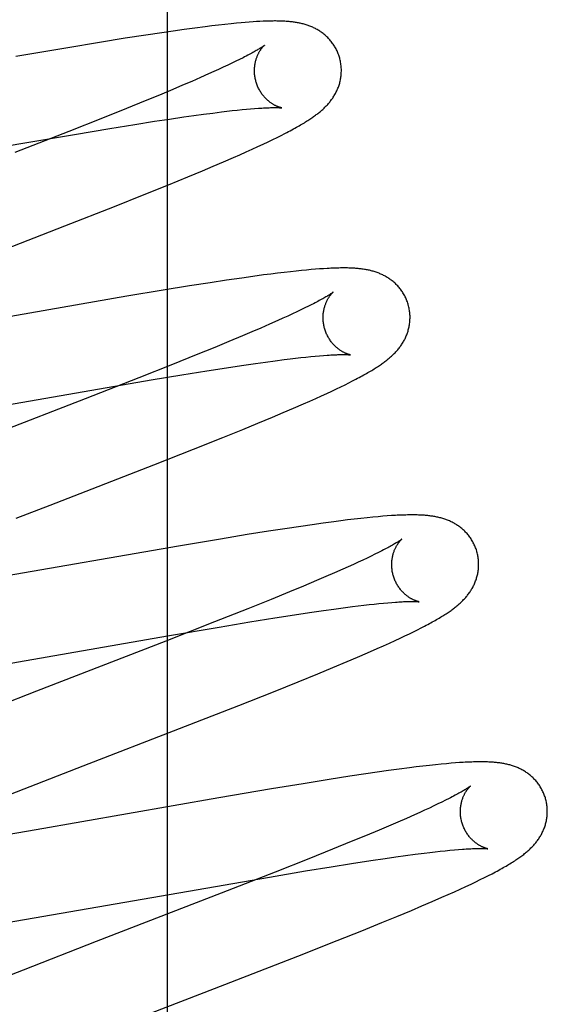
# Model space of a CAD drawing. Header units: inches. Extents: x 0 to 248, y 0 to 160.
# Tile 57 of 82: x 80.734 to 80.856, y 83.197 to 83.424. Entities that reach past the tile are written whole.
import ezdxf

# ---------------------------------------------------------------- set-up
doc = ezdxf.new("R2010")
doc.units = ezdxf.units.IN
doc.header["$LTSCALE"] = 13.627625
doc.header["$MEASUREMENT"] = 0
doc.linetypes.add('HIDDEN', pattern=[0.2, 0.1, -0.1])
doc.layers.add('DEFAULT_2', color=8, linetype='HIDDEN')

msp = doc.modelspace()

# ---------------------------------------------------------------- linework, layer by layer
at = {"layer": 'DEFAULT_2', "color": 8, "linetype": 'HIDDEN'}
for p, q in [((80.76827, 79.51568), (80.76827, 85.01619)), ((80.77997, 83.42232), (80.77847, 83.42214)), ((80.78144, 83.42249), (80.77997, 83.42232)), ((80.78287, 83.42264), (80.78144, 83.42249)), ((80.78409, 83.42276), (80.78287, 83.42264)), ((80.78515, 83.42285), (80.78409, 83.42276)), ((80.78613, 83.42294), (80.78515, 83.42285)), ((80.78705, 83.42301), (80.78613, 83.42294)), ((80.78792, 83.42307), (80.78705, 83.42301)), ((80.78873, 83.42313), (80.78792, 83.42307)), ((80.7895, 83.42317), (80.78873, 83.42313)), ((80.76326, 83.42002), (80.75853, 83.41929)), ((80.7669, 83.42057), (80.76326, 83.42002)), ((80.76953, 83.42095), (80.7669, 83.42057)), ((80.77208, 83.42131), (80.76953, 83.42095)), ((80.77454, 83.42165), (80.77208, 83.42131)), ((80.77692, 83.42195), (80.77454, 83.42165)), ((80.77847, 83.42214), (80.77692, 83.42195)), ((80.75259, 83.41833), (80.74533, 83.41713)), ((80.75853, 83.41929), (80.75259, 83.41833)), ((80.74533, 83.41713), (80.73333, 83.41508)), ((80.78306, 83.41358), (80.7821, 83.41312)), ((80.78397, 83.41402), (80.78306, 83.41358)), ((80.78482, 83.41443), (80.78397, 83.41402)), ((80.78561, 83.41483), (80.78482, 83.41443)), ((80.77767, 83.41109), (80.77579, 83.41026)), ((80.77886, 83.41162), (80.77767, 83.41109)), ((80.77999, 83.41214), (80.77886, 83.41162)), ((80.78107, 83.41264), (80.77999, 83.41214)), ((80.7821, 83.41312), (80.78107, 83.41264)), ((80.7738, 83.40939), (80.77169, 83.40849)), ((80.77579, 83.41026), (80.7738, 83.40939)), ((80.76948, 83.40755), (80.76638, 83.40625)), ((80.77169, 83.40849), (80.76948, 83.40755)), ((80.7631, 83.40491), (80.75879, 83.40315)), ((80.76638, 83.40625), (80.7631, 83.40491)), ((80.75879, 83.40315), (80.75331, 83.40095)), ((80.77654, 83.40183), (80.77865, 83.40211)), ((80.77865, 83.40211), (80.78065, 83.40236)), ((80.78065, 83.40236), (80.78192, 83.40251)), ((80.78192, 83.40251), (80.78313, 83.40265)), ((80.78313, 83.40265), (80.78428, 83.40277)), ((80.78428, 83.40277), (80.78538, 83.40288)), ((80.78538, 83.40288), (80.78639, 83.40298)), ((80.78639, 83.40298), (80.78736, 83.40307)), ((80.78736, 83.40307), (80.78828, 83.40314)), ((80.75331, 83.40095), (80.74555, 83.39788)), ((80.76073, 83.39948), (80.76526, 83.4002)), ((80.76526, 83.4002), (80.76871, 83.40072)), ((80.76871, 83.40072), (80.77198, 83.4012)), ((80.77198, 83.4012), (80.77431, 83.40153)), ((80.77431, 83.40153), (80.77654, 83.40183)), ((80.74555, 83.39788), (80.73313, 83.39303)), ((80.74685, 83.3972), (80.75498, 83.39856)), ((80.75498, 83.39856), (80.76073, 83.39948)), ((80.79437, 83.39696), (80.79525, 83.3974)), ((80.68713, 83.38684), (80.73496, 83.39517)), ((80.73496, 83.39517), (80.74685, 83.3972)), ((80.79022, 83.39494), (80.79136, 83.39548)), ((80.79136, 83.39548), (80.79243, 83.396)), ((80.79243, 83.396), (80.79344, 83.39649)), ((80.79344, 83.39649), (80.79437, 83.39696)), ((80.78488, 83.39251), (80.78632, 83.39315)), ((80.78632, 83.39315), (80.7877, 83.39377)), ((80.7877, 83.39377), (80.789, 83.39437)), ((80.789, 83.39437), (80.79022, 83.39494)), ((80.77873, 83.38985), (80.78109, 83.39086)), ((80.78109, 83.39086), (80.78339, 83.39186)), ((80.78339, 83.39186), (80.78488, 83.39251)), ((80.77289, 83.38741), (80.77629, 83.38882)), ((80.77629, 83.38882), (80.77873, 83.38985)), ((80.76845, 83.38559), (80.77289, 83.38741)), ((80.76286, 83.38334), (80.76845, 83.38559)), ((80.75601, 83.38061), (80.76286, 83.38334)), ((80.74462, 83.37615), (80.75601, 83.38061)), ((80.71706, 83.36547), (80.74462, 83.37615)), ((80.79782, 83.36576), (80.79649, 83.36561)), ((80.79905, 83.36589), (80.79782, 83.36576)), ((80.8002, 83.366), (80.79905, 83.36589)), ((80.80128, 83.36609), (80.8002, 83.366)), ((80.80229, 83.36618), (80.80128, 83.36609)), ((80.80323, 83.36625), (80.80229, 83.36618)), ((80.80413, 83.36631), (80.80323, 83.36625)), ((80.78177, 83.36364), (80.77808, 83.36308)), ((80.7853, 83.36416), (80.78177, 83.36364)), ((80.78785, 83.36452), (80.7853, 83.36416)), ((80.79035, 83.36486), (80.78785, 83.36452)), ((80.79198, 83.36507), (80.79035, 83.36486)), ((80.79356, 83.36527), (80.79198, 83.36507)), ((80.79507, 83.36545), (80.79356, 83.36527)), ((80.79649, 83.36561), (80.79507, 83.36545)), ((80.76727, 83.36136), (80.75886, 83.35996)), ((80.77329, 83.36233), (80.76727, 83.36136)), ((80.77808, 83.36308), (80.77329, 83.36233)), ((80.75886, 83.35996), (80.69524, 83.34894)), ((80.79894, 83.35683), (80.79799, 83.35637)), ((80.79985, 83.35727), (80.79894, 83.35683)), ((80.80069, 83.35768), (80.79985, 83.35727)), ((80.80147, 83.35808), (80.80069, 83.35768)), ((80.79359, 83.35436), (80.79172, 83.35353)), ((80.79477, 83.35489), (80.79359, 83.35436)), ((80.7959, 83.3554), (80.79477, 83.35489)), ((80.79697, 83.35589), (80.7959, 83.3554)), ((80.79799, 83.35637), (80.79697, 83.35589)), ((80.78974, 83.35266), (80.78765, 83.35177)), ((80.79172, 83.35353), (80.78974, 83.35266)), ((80.78545, 83.35084), (80.78237, 83.34955)), ((80.78765, 83.35177), (80.78545, 83.35084)), ((80.77911, 83.3482), (80.77482, 83.34646)), ((80.78237, 83.34955), (80.77911, 83.3482)), ((80.77482, 83.34646), (80.76936, 83.34427)), ((80.79301, 83.34513), (80.7951, 83.3454)), ((80.7951, 83.3454), (80.79643, 83.34557)), ((80.79643, 83.34557), (80.7977, 83.34572)), ((80.7977, 83.34572), (80.79892, 83.34586)), ((80.79892, 83.34586), (80.80008, 83.34598)), ((80.80008, 83.34598), (80.80118, 83.34609)), ((80.80118, 83.34609), (80.80223, 83.34619)), ((80.80223, 83.34619), (80.80321, 83.34628)), ((80.80321, 83.34628), (80.80413, 83.34635)), ((80.76936, 83.34427), (80.76164, 83.34121)), ((80.77728, 83.34281), (80.7818, 83.34352)), ((80.7818, 83.34352), (80.78523, 83.34404)), ((80.78523, 83.34404), (80.78849, 83.34451)), ((80.78849, 83.34451), (80.7908, 83.34483)), ((80.7908, 83.34483), (80.79301, 83.34513)), ((80.76164, 83.34121), (80.74927, 83.33638)), ((80.76445, 83.34071), (80.77154, 83.34189)), ((80.77154, 83.34189), (80.77728, 83.34281)), ((80.8108, 83.34049), (80.81159, 83.3409)), ((80.69751, 83.32914), (80.75259, 83.33869)), ((80.75259, 83.33869), (80.76445, 83.34071)), ((80.80603, 83.33816), (80.80711, 83.33867)), ((80.80711, 83.33867), (80.80813, 83.33916)), ((80.80813, 83.33916), (80.80908, 83.33962)), ((80.80908, 83.33962), (80.80997, 83.34007)), ((80.80997, 83.34007), (80.8108, 83.34049)), ((80.74927, 83.33638), (80.72056, 83.32526)), ((80.80094, 83.33584), (80.80233, 83.33646)), ((80.80233, 83.33646), (80.80364, 83.33705)), ((80.80364, 83.33705), (80.80487, 83.33762)), ((80.80487, 83.33762), (80.80603, 83.33816)), ((80.79484, 83.3332), (80.7972, 83.3342)), ((80.7972, 83.3342), (80.79948, 83.3352)), ((80.79948, 83.3352), (80.80094, 83.33584)), ((80.78905, 83.33077), (80.79241, 83.33217)), ((80.79241, 83.33217), (80.79484, 83.3332)), ((80.78553, 83.32933), (80.78905, 83.33077)), ((80.77424, 83.32479), (80.78096, 83.32747)), ((80.78096, 83.32747), (80.78553, 83.32933)), ((80.76512, 83.32119), (80.77424, 83.32479)), ((80.81547, 83.30916), (80.81415, 83.30902)), ((80.81667, 83.30927), (80.81547, 83.30916)), ((80.81777, 83.30936), (80.81667, 83.30927)), ((80.8188, 83.30944), (80.81777, 83.30936)), ((80.79887, 83.30705), (80.79523, 83.3065)), ((80.8015, 83.30743), (80.79887, 83.30705)), ((80.80406, 83.30779), (80.8015, 83.30743)), ((80.80653, 83.30812), (80.80406, 83.30779)), ((80.80812, 83.30832), (80.80653, 83.30812)), ((80.80967, 83.30852), (80.80812, 83.30832)), ((80.8112, 83.3087), (80.80967, 83.30852)), ((80.81271, 83.30887), (80.8112, 83.3087)), ((80.81415, 83.30902), (80.81271, 83.30887)), ((80.78654, 83.30514), (80.7804, 83.30413)), ((80.79145, 83.30592), (80.78654, 83.30514)), ((80.79523, 83.3065), (80.79145, 83.30592)), ((80.77074, 83.3025), (80.72303, 83.2942)), ((80.7804, 83.30413), (80.77074, 83.3025)), ((80.81508, 83.30021), (80.81414, 83.29975)), ((80.81596, 83.30064), (80.81508, 83.30021)), ((80.81678, 83.30104), (80.81596, 83.30064)), ((80.81754, 83.30143), (80.81678, 83.30104)), ((80.80982, 83.29776), (80.8086, 83.29722)), ((80.81099, 83.29829), (80.80982, 83.29776)), ((80.81209, 83.29879), (80.81099, 83.29829)), ((80.81315, 83.29928), (80.81209, 83.29879)), ((80.81414, 83.29975), (80.81315, 83.29928)), ((80.80465, 83.29549), (80.80251, 83.29458)), ((80.80668, 83.29637), (80.80465, 83.29549)), ((80.8086, 83.29722), (80.80668, 83.29637)), ((80.79949, 83.29331), (80.79629, 83.29198)), ((80.80251, 83.29458), (80.79949, 83.29331)), ((80.79629, 83.29198), (80.79207, 83.29026)), ((80.79207, 83.29026), (80.78669, 83.28809)), ((80.81076, 83.28859), (80.81209, 83.28876)), ((80.81209, 83.28876), (80.81337, 83.28891)), ((80.81337, 83.28891), (80.81459, 83.28905)), ((80.81459, 83.28905), (80.81575, 83.28918)), ((80.81575, 83.28918), (80.81686, 83.28929)), ((80.81686, 83.28929), (80.81791, 83.28939)), ((80.81791, 83.28939), (80.81889, 83.28948)), ((80.81889, 83.28948), (80.81982, 83.28956)), ((80.78669, 83.28809), (80.77905, 83.28506)), ((80.79293, 83.286), (80.79745, 83.28671)), ((80.79745, 83.28671), (80.80088, 83.28722)), ((80.80088, 83.28722), (80.80414, 83.2877)), ((80.80414, 83.2877), (80.80646, 83.28802)), ((80.80646, 83.28802), (80.80866, 83.28832)), ((80.80866, 83.28832), (80.81076, 83.28859)), ((80.77905, 83.28506), (80.76782, 83.28066)), ((80.7801, 83.2839), (80.78719, 83.28508)), ((80.78719, 83.28508), (80.79293, 83.286)), ((80.71327, 83.27234), (80.76826, 83.28188)), ((80.76826, 83.28188), (80.7801, 83.2839)), ((80.82286, 83.28186), (80.82388, 83.28235)), ((80.82388, 83.28235), (80.82484, 83.28282)), ((80.82484, 83.28282), (80.82573, 83.28326)), ((80.82573, 83.28326), (80.82657, 83.28369)), ((80.82657, 83.28369), (80.82736, 83.2841)), ((80.76782, 83.28066), (80.73808, 83.26914)), ((80.81793, 83.27959), (80.8193, 83.2802)), ((80.8193, 83.2802), (80.82058, 83.28079)), ((80.82058, 83.28079), (80.82176, 83.28134)), ((80.82176, 83.28134), (80.82286, 83.28186)), ((80.81196, 83.27697), (80.81426, 83.27796)), ((80.81426, 83.27796), (80.81649, 83.27894)), ((80.81649, 83.27894), (80.81793, 83.27959)), ((80.80626, 83.27457), (80.80957, 83.27596)), ((80.80957, 83.27596), (80.81196, 83.27697)), ((80.7983, 83.2713), (80.8028, 83.27314)), ((80.8028, 83.27314), (80.80626, 83.27457)), ((80.79263, 83.26903), (80.7983, 83.2713)), ((80.73808, 83.26914), (80.72014, 83.26215)), ((80.78468, 83.26588), (80.79263, 83.26903)), ((80.77099, 83.26054), (80.78468, 83.26588)), ((80.74884, 83.25197), (80.77099, 83.26054)), ((80.83238, 83.25247), (80.8312, 83.25236)), ((80.83346, 83.25256), (80.83238, 83.25247)), ((80.83445, 83.25264), (80.83346, 83.25256)), ((80.83538, 83.25271), (80.83445, 83.25264)), ((80.7321, 83.24546), (80.74884, 83.25197)), ((80.81647, 83.25052), (80.81382, 83.25013)), ((80.81904, 83.25088), (80.81647, 83.25052)), ((80.82153, 83.25122), (80.81904, 83.25088)), ((80.82392, 83.25153), (80.82153, 83.25122)), ((80.82547, 83.25173), (80.82392, 83.25153)), ((80.827, 83.25191), (80.82547, 83.25173)), ((80.8285, 83.25208), (80.827, 83.25191)), ((80.82991, 83.25223), (80.8285, 83.25208)), ((80.8312, 83.25236), (80.82991, 83.25223)), ((80.8054, 83.24883), (80.79942, 83.24787)), ((80.81016, 83.24958), (80.8054, 83.24883)), ((80.81382, 83.25013), (80.81016, 83.24958)), ((80.79212, 83.24666), (80.78006, 83.2446)), ((80.79942, 83.24787), (80.79212, 83.24666)), ((80.78006, 83.2446), (80.73804, 83.23727)), ((80.83136, 83.24365), (80.83045, 83.24321)), ((80.83221, 83.24407), (80.83136, 83.24365)), ((80.83299, 83.24447), (80.83221, 83.24407)), ((80.82626, 83.24126), (80.82507, 83.24073)), ((80.82739, 83.24178), (80.82626, 83.24126)), ((80.82847, 83.24227), (80.82739, 83.24178)), ((80.82949, 83.24275), (80.82847, 83.24227)), ((80.83045, 83.24321), (80.82949, 83.24275)), ((80.8212, 83.23903), (80.8191, 83.23813)), ((80.82319, 83.2399), (80.8212, 83.23903)), ((80.82507, 83.24073), (80.82319, 83.2399)), ((80.73804, 83.23727), (80.72532, 83.2351)), ((80.81689, 83.23719), (80.81379, 83.2359)), ((80.8191, 83.23813), (80.81689, 83.23719)), ((80.81052, 83.23455), (80.80621, 83.2328)), ((80.81379, 83.2359), (80.81052, 83.23455)), ((80.80621, 83.2328), (80.80074, 83.2306)), ((80.82855, 83.23205), (80.8298, 83.23219)), ((80.8298, 83.23219), (80.83099, 83.23233)), ((80.83099, 83.23233), (80.83213, 83.23245)), ((80.83213, 83.23245), (80.8332, 83.23255)), ((80.8332, 83.23255), (80.83422, 83.23265)), ((80.83422, 83.23265), (80.83518, 83.23273)), ((80.80074, 83.2306), (80.79299, 83.22754)), ((80.81056, 83.2295), (80.81499, 83.23018)), ((80.81499, 83.23018), (80.81834, 83.23068)), ((80.81834, 83.23068), (80.82073, 83.23102)), ((80.82073, 83.23102), (80.82301, 83.23134)), ((80.82301, 83.23134), (80.82519, 83.23163)), ((80.82519, 83.23163), (80.82724, 83.23189)), ((80.82724, 83.23189), (80.82855, 83.23205)), ((80.79299, 83.22754), (80.78058, 83.22269)), ((80.79166, 83.22639), (80.79998, 83.22779)), ((80.79998, 83.22779), (80.80589, 83.22876)), ((80.80589, 83.22876), (80.81056, 83.2295)), ((80.72897, 83.21553), (80.79166, 83.22639)), ((80.83806, 83.22479), (80.83916, 83.22531)), ((80.83916, 83.22531), (80.84019, 83.22581)), ((80.84019, 83.22581), (80.84115, 83.22628)), ((80.84115, 83.22628), (80.84205, 83.22674)), ((80.84205, 83.22674), (80.84288, 83.22717)), ((80.83281, 83.22238), (80.83423, 83.22302)), ((80.83423, 83.22302), (80.83559, 83.22364)), ((80.83559, 83.22364), (80.83687, 83.22423)), ((80.83687, 83.22423), (80.83806, 83.22479)), ((80.78058, 83.22269), (80.75181, 83.21155)), ((80.82676, 83.21976), (80.82909, 83.22075)), ((80.82909, 83.22075), (80.83134, 83.22174)), ((80.83134, 83.22174), (80.83281, 83.22238)), ((80.821, 83.21734), (80.82435, 83.21874)), ((80.82435, 83.21874), (80.82676, 83.21976)), ((80.81751, 83.21591), (80.821, 83.21734)), ((80.80726, 83.21178), (80.81297, 83.21406)), ((80.81297, 83.21406), (80.81751, 83.21591)), ((80.79825, 83.20822), (80.80726, 83.21178)), ((80.75181, 83.21155), (80.73503, 83.20501)), ((80.77901, 83.20073), (80.79825, 83.20822)), ((80.73503, 83.20501), (80.72522, 83.20113)), ((80.76455, 83.19514), (80.77901, 83.20073))]:
    msp.add_line(p, q, dxfattribs=at)
for points in [[(80.80784, 83.41474), (80.80778, 83.41495), (80.8077, 83.41519), (80.80762, 83.41544), (80.80753, 83.41568), (80.80744, 83.41592), (80.80734, 83.41615), (80.80723, 83.41639), (80.80712, 83.41662), (80.80701, 83.41684), (80.80689, 83.41707), (80.80676, 83.41729), (80.80663, 83.41751), (80.80649, 83.41772), (80.80635, 83.41793), (80.80621, 83.41813), (80.80606, 83.41833), (80.80591, 83.41853), (80.80575, 83.41872), (80.80559, 83.41891), (80.80543, 83.41909), (80.80526, 83.41927), (80.80509, 83.41944), (80.80492, 83.41961), (80.80474, 83.41978), (80.80457, 83.41994), (80.80439, 83.42009), (80.8042, 83.42024), (80.80402, 83.42039), (80.80383, 83.42053), (80.80364, 83.42067), (80.80345, 83.4208), (80.80326, 83.42093), (80.80306, 83.42106), (80.80286, 83.42118), (80.80266, 83.4213), (80.80245, 83.42141), (80.80225, 83.42152), (80.80204, 83.42162), (80.80184, 83.42172), (80.80163, 83.42182), (80.80142, 83.42191), (80.80121, 83.422), (80.80099, 83.42208), (80.80078, 83.42217), (80.80056, 83.42224), (80.80034, 83.42232), (80.80012, 83.42239), (80.7999, 83.42246), (80.79968, 83.42252), (80.79946, 83.42258), (80.79923, 83.42264), (80.79901, 83.42269), (80.79878, 83.42275), (80.79856, 83.42279), (80.79833, 83.42284), (80.7981, 83.42288), (80.79787, 83.42292), (80.79764, 83.42296), (80.79741, 83.42299), (80.79718, 83.42302), (80.79695, 83.42305), (80.79671, 83.42308), (80.79647, 83.42311), (80.79623, 83.42313), (80.79599, 83.42315), (80.79575, 83.42317), (80.7955, 83.42319), (80.79525, 83.4232), (80.795, 83.42322), (80.79474, 83.42323), (80.79448, 83.42324), (80.79421, 83.42325), (80.79394, 83.42325), (80.79367, 83.42326), (80.79339, 83.42326), (80.7931, 83.42327), (80.79281, 83.42327), (80.79251, 83.42326), (80.7922, 83.42326), (80.79189, 83.42326), (80.79157, 83.42325), (80.79125, 83.42324), (80.79091, 83.42323), (80.79057, 83.42322), (80.79022, 83.4232), (80.7895, 83.42317)], [(80.79052, 83.41768), (80.79051, 83.41767), (80.7905, 83.41766), (80.79048, 83.41764), (80.79045, 83.41762), (80.79041, 83.41759), (80.79036, 83.41755), (80.7903, 83.41751), (80.79023, 83.41746), (80.79015, 83.4174), (80.79005, 83.41734), (80.78995, 83.41727), (80.78983, 83.41719), (80.7897, 83.41711), (80.78956, 83.41702), (80.7894, 83.41692), (80.78923, 83.41682), (80.78905, 83.4167), (80.78884, 83.41658), (80.78863, 83.41646), (80.78839, 83.41632), (80.78814, 83.41618), (80.78788, 83.41603), (80.7876, 83.41588), (80.78731, 83.41572), (80.787, 83.41556), (80.78668, 83.41538), (80.78634, 83.41521), (80.78598, 83.41502), (80.78561, 83.41483)], [(80.78857, 83.40938), (80.78852, 83.40958), (80.78846, 83.40981), (80.78841, 83.41005), (80.78837, 83.41028), (80.78833, 83.41052), (80.7883, 83.41075), (80.78828, 83.41099), (80.78826, 83.41122), (80.78825, 83.41145), (80.78824, 83.41168), (80.78824, 83.41191), (80.78824, 83.41214), (80.78825, 83.41236), (80.78827, 83.41258), (80.78829, 83.41279), (80.78831, 83.41301), (80.78834, 83.41322), (80.78838, 83.41342), (80.78842, 83.41362), (80.78846, 83.41382), (80.7885, 83.41401), (80.78855, 83.4142), (80.7886, 83.41438), (80.78866, 83.41455), (80.78871, 83.41472), (80.78877, 83.41488), (80.78883, 83.41504), (80.78889, 83.4152), (80.78895, 83.41535), (80.78902, 83.41549), (80.78908, 83.41563), (80.78915, 83.41577), (80.78921, 83.4159), (80.78928, 83.41602), (80.78935, 83.41614), (80.78941, 83.41625), (80.78948, 83.41637), (80.78954, 83.41647), (80.78961, 83.41657), (80.78967, 83.41667), (80.78974, 83.41676), (80.7898, 83.41685), (80.78986, 83.41694), (80.78992, 83.41702), (80.78998, 83.41709), (80.79004, 83.41716), (80.7901, 83.41723), (80.79015, 83.41729), (80.7902, 83.41735), (80.79025, 83.41741), (80.7903, 83.41746), (80.79034, 83.4175), (80.79038, 83.41754), (80.79041, 83.41757), (80.79044, 83.4176), (80.79047, 83.41763), (80.79049, 83.41765), (80.79051, 83.41766), (80.79052, 83.41767), (80.79052, 83.41768)], [(80.79525, 83.3974), (80.79567, 83.39762), (80.79607, 83.39783), (80.79646, 83.39804), (80.79684, 83.39824), (80.7972, 83.39844), (80.79755, 83.39863), (80.79789, 83.39882), (80.79822, 83.39901), (80.79854, 83.39919), (80.79885, 83.39937), (80.79915, 83.39955), (80.79943, 83.39972), (80.79971, 83.39988), (80.79998, 83.40005), (80.80024, 83.40021), (80.80049, 83.40037), (80.80073, 83.40053), (80.80096, 83.40068), (80.80119, 83.40083), (80.80142, 83.40098), (80.80163, 83.40113), (80.80184, 83.40128), (80.80205, 83.40143), (80.80225, 83.40158), (80.80245, 83.40173), (80.80265, 83.40188), (80.80284, 83.40203), (80.80303, 83.40217), (80.80321, 83.40233), (80.8034, 83.40248), (80.80358, 83.40263), (80.80375, 83.40278), (80.80393, 83.40294), (80.8041, 83.4031), (80.80427, 83.40326), (80.80444, 83.40342), (80.8046, 83.40359), (80.80477, 83.40375), (80.80493, 83.40393), (80.80509, 83.4041), (80.80524, 83.40427), (80.80539, 83.40445), (80.80554, 83.40463), (80.80569, 83.40481), (80.80583, 83.405), (80.80597, 83.40518), (80.80611, 83.40537), (80.80624, 83.40556), (80.80637, 83.40576), (80.80649, 83.40595), (80.80661, 83.40615), (80.80673, 83.40636), (80.80685, 83.40656), (80.80696, 83.40677), (80.80707, 83.40698), (80.80717, 83.4072), (80.80727, 83.40741), (80.80736, 83.40763), (80.80745, 83.40785), (80.80754, 83.40807), (80.80762, 83.4083), (80.8077, 83.40852), (80.80777, 83.40875), (80.80784, 83.40899), (80.8079, 83.40922), (80.80796, 83.40946), (80.80801, 83.4097), (80.80806, 83.40995), (80.8081, 83.41019), (80.80813, 83.41044), (80.80816, 83.41069), (80.80819, 83.41094), (80.80821, 83.4112), (80.80822, 83.41145), (80.80823, 83.41171), (80.80823, 83.41196), (80.80823, 83.41222), (80.80821, 83.41248), (80.8082, 83.41274), (80.80817, 83.41299), (80.80814, 83.41325), (80.80811, 83.41351), (80.80806, 83.41377), (80.80802, 83.41402), (80.80796, 83.41428), (80.8079, 83.41453), (80.80784, 83.41474)], [(80.79453, 83.40328), (80.79452, 83.40328), (80.79451, 83.40329), (80.79449, 83.40329), (80.79446, 83.4033), (80.79442, 83.4033), (80.79438, 83.40331), (80.79433, 83.40333), (80.79428, 83.40334), (80.79422, 83.40336), (80.79416, 83.40337), (80.79409, 83.40339), (80.79401, 83.40342), (80.79394, 83.40344), (80.79385, 83.40347), (80.79377, 83.4035), (80.79368, 83.40354), (80.79358, 83.40358), (80.79349, 83.40362), (80.79339, 83.40366), (80.79329, 83.40371), (80.79318, 83.40375), (80.79307, 83.40381), (80.79296, 83.40386), (80.79285, 83.40392), (80.79273, 83.40399), (80.79261, 83.40406), (80.79249, 83.40413), (80.79237, 83.40421), (80.79224, 83.40429), (80.79212, 83.40437), (80.79199, 83.40446), (80.79185, 83.40456), (80.79172, 83.40466), (80.79159, 83.40477), (80.79145, 83.40488), (80.79132, 83.40499), (80.79118, 83.40511), (80.79105, 83.40524), (80.79091, 83.40538), (80.79077, 83.40552), (80.79063, 83.40566), (80.7905, 83.40581), (80.79036, 83.40597), (80.79023, 83.40614), (80.7901, 83.40631), (80.78997, 83.40648), (80.78984, 83.40666), (80.78972, 83.40685), (80.78959, 83.40704), (80.78948, 83.40723), (80.78936, 83.40744), (80.78926, 83.40764), (80.78915, 83.40785), (80.78905, 83.40806), (80.78896, 83.40828), (80.78887, 83.4085), (80.78878, 83.40872), (80.7887, 83.40895), (80.78863, 83.40918), (80.78857, 83.40938)], [(80.78828, 83.40314), (80.78915, 83.40321), (80.78956, 83.40323), (80.78995, 83.40326), (80.79032, 83.40328), (80.79067, 83.4033), (80.79101, 83.40331), (80.79132, 83.40332), (80.79162, 83.40333), (80.7919, 83.40334), (80.79217, 83.40335), (80.79241, 83.40335), (80.79264, 83.40336), (80.79286, 83.40336), (80.79306, 83.40336), (80.79325, 83.40335), (80.79342, 83.40335), (80.79358, 83.40335), (80.79372, 83.40334), (80.79385, 83.40334), (80.79397, 83.40333), (80.79408, 83.40332), (80.79417, 83.40332), (80.79425, 83.40331), (80.79432, 83.40331), (80.79438, 83.4033), (80.79443, 83.4033), (80.79447, 83.40329), (80.7945, 83.40329), (80.79451, 83.40328), (80.79452, 83.40328)], [(80.82363, 83.35795), (80.82357, 83.35816), (80.82349, 83.35841), (80.82341, 83.35865), (80.82332, 83.3589), (80.82322, 83.35914), (80.82312, 83.35938), (80.82302, 83.35961), (80.8229, 83.35985), (80.82279, 83.36008), (80.82266, 83.3603), (80.82253, 83.36052), (80.8224, 83.36074), (80.82226, 83.36096), (80.82212, 83.36117), (80.82197, 83.36138), (80.82182, 83.36158), (80.82167, 83.36178), (80.82151, 83.36197), (80.82135, 83.36216), (80.82118, 83.36234), (80.82101, 83.36252), (80.82084, 83.3627), (80.82066, 83.36287), (80.82049, 83.36303), (80.82031, 83.36319), (80.82012, 83.36335), (80.81994, 83.3635), (80.81975, 83.36364), (80.81956, 83.36378), (80.81937, 83.36392), (80.81917, 83.36406), (80.81898, 83.36419), (80.81878, 83.36431), (80.81857, 83.36443), (80.81837, 83.36455), (80.81816, 83.36466), (80.81795, 83.36477), (80.81775, 83.36487), (80.81754, 83.36497), (80.81733, 83.36507), (80.81711, 83.36516), (80.8169, 83.36525), (80.81668, 83.36533), (80.81646, 83.36541), (80.81624, 83.36549), (80.81602, 83.36556), (80.8158, 83.36563), (80.81557, 83.3657), (80.81535, 83.36576), (80.81512, 83.36582), (80.8149, 83.36588), (80.81467, 83.36593), (80.81444, 83.36598), (80.81421, 83.36603), (80.81398, 83.36607), (80.81375, 83.36611), (80.81352, 83.36615), (80.81328, 83.36619), (80.81305, 83.36622), (80.81281, 83.36625), (80.81257, 83.36628), (80.81233, 83.36631), (80.81208, 83.36633), (80.81183, 83.36635), (80.81158, 83.36638), (80.81132, 83.36639), (80.81105, 83.36641), (80.81078, 83.36643), (80.81051, 83.36644), (80.81022, 83.36645), (80.80993, 83.36646), (80.80963, 83.36647), (80.80932, 83.36647), (80.80901, 83.36647), (80.80869, 83.36647), (80.80836, 83.36647), (80.80802, 83.36647), (80.80767, 83.36646), (80.80732, 83.36646), (80.80695, 83.36645), (80.80658, 83.36643), (80.8062, 83.36642), (80.8058, 83.3664), (80.8054, 83.36638), (80.80499, 83.36636), (80.80413, 83.36631)], [(80.80631, 83.36089), (80.80631, 83.36088), (80.80629, 83.36087), (80.80627, 83.36085), (80.80624, 83.36083), (80.8062, 83.3608), (80.80615, 83.36076), (80.8061, 83.36072), (80.80603, 83.36067), (80.80595, 83.36062), (80.80586, 83.36056), (80.80576, 83.36049), (80.80564, 83.36041), (80.80552, 83.36033), (80.80538, 83.36024), (80.80522, 83.36015), (80.80505, 83.36004), (80.80487, 83.35993), (80.80467, 83.35981), (80.80445, 83.35969), (80.80422, 83.35955), (80.80398, 83.35941), (80.80372, 83.35927), (80.80344, 83.35912), (80.80315, 83.35896), (80.80285, 83.35879), (80.80253, 83.35862), (80.80219, 83.35845), (80.80184, 83.35826), (80.80147, 83.35808)], [(80.80436, 83.35259), (80.80431, 83.35279), (80.80426, 83.35302), (80.80421, 83.35326), (80.80416, 83.35349), (80.80412, 83.35373), (80.80409, 83.35396), (80.80407, 83.35419), (80.80405, 83.35443), (80.80404, 83.35466), (80.80403, 83.35489), (80.80403, 83.35511), (80.80403, 83.35534), (80.80404, 83.35556), (80.80406, 83.35578), (80.80408, 83.356), (80.8041, 83.35621), (80.80413, 83.35642), (80.80417, 83.35662), (80.80421, 83.35682), (80.80425, 83.35702), (80.80429, 83.35721), (80.80434, 83.3574), (80.80439, 83.35758), (80.80444, 83.35775), (80.8045, 83.35792), (80.80456, 83.35808), (80.80462, 83.35824), (80.80468, 83.3584), (80.80474, 83.35855), (80.8048, 83.35869), (80.80487, 83.35883), (80.80493, 83.35897), (80.805, 83.3591), (80.80507, 83.35922), (80.80513, 83.35934), (80.8052, 83.35946), (80.80526, 83.35957), (80.80533, 83.35967), (80.8054, 83.35977), (80.80546, 83.35987), (80.80552, 83.35996), (80.80559, 83.36005), (80.80565, 83.36014), (80.80571, 83.36022), (80.80577, 83.36029), (80.80583, 83.36037), (80.80588, 83.36043), (80.80594, 83.3605), (80.80599, 83.36056), (80.80604, 83.36061), (80.80608, 83.36066), (80.80612, 83.3607), (80.80616, 83.36074), (80.8062, 83.36078), (80.80623, 83.36081), (80.80626, 83.36084), (80.80628, 83.36086), (80.8063, 83.36087), (80.80631, 83.36088), (80.80631, 83.36089)], [(80.81159, 83.3409), (80.81197, 83.3411), (80.81234, 83.3413), (80.81269, 83.34149), (80.81304, 83.34168), (80.81338, 83.34186), (80.81371, 83.34205), (80.81402, 83.34222), (80.81433, 83.3424), (80.81463, 83.34258), (80.81493, 83.34275), (80.81521, 83.34292), (80.81549, 83.34308), (80.81575, 83.34325), (80.81601, 83.34341), (80.81627, 83.34357), (80.81651, 83.34373), (80.81675, 83.34389), (80.81699, 83.34404), (80.81721, 83.3442), (80.81743, 83.34435), (80.81765, 83.3445), (80.81786, 83.34465), (80.81806, 83.3448), (80.81826, 83.34495), (80.81845, 83.3451), (80.81865, 83.34525), (80.81883, 83.3454), (80.81902, 83.34555), (80.8192, 83.3457), (80.81938, 83.34585), (80.81956, 83.34601), (80.81974, 83.34617), (80.81991, 83.34632), (80.82008, 83.34648), (80.82025, 83.34665), (80.82041, 83.34681), (80.82057, 83.34698), (80.82074, 83.34715), (80.82089, 83.34732), (80.82105, 83.3475), (80.8212, 83.34768), (80.82135, 83.34786), (80.82149, 83.34804), (80.82164, 83.34822), (80.82177, 83.34841), (80.82191, 83.3486), (80.82204, 83.34879), (80.82217, 83.34898), (80.82229, 83.34918), (80.82241, 83.34938), (80.82253, 83.34958), (80.82265, 83.34979), (80.82276, 83.34999), (80.82287, 83.35021), (80.82297, 83.35042), (80.82307, 83.35063), (80.82316, 83.35085), (80.82325, 83.35107), (80.82333, 83.35129), (80.82341, 83.35152), (80.82349, 83.35174), (80.82356, 83.35197), (80.82363, 83.35221), (80.82369, 83.35244), (80.82375, 83.35268), (80.8238, 83.35292), (80.82385, 83.35317), (80.82389, 83.35341), (80.82393, 83.35366), (80.82396, 83.35391), (80.82398, 83.35416), (80.824, 83.35441), (80.82401, 83.35467), (80.82402, 83.35492), (80.82402, 83.35518), (80.82402, 83.35544), (80.82401, 83.35569), (80.82399, 83.35595), (80.82396, 83.35621), (80.82393, 83.35646), (80.8239, 83.35672), (80.82385, 83.35698), (80.82381, 83.35723), (80.82375, 83.35749), (80.82369, 83.35774), (80.82363, 83.35795)], [(80.81031, 83.34649), (80.81032, 83.34649), (80.81031, 83.34649), (80.8103, 83.3465), (80.81028, 83.3465), (80.81025, 83.34651), (80.81021, 83.34651), (80.81017, 83.34652), (80.81013, 83.34653), (80.81007, 83.34655), (80.81001, 83.34656), (80.80995, 83.34658), (80.80988, 83.3466), (80.80981, 83.34663), (80.80973, 83.34665), (80.80965, 83.34668), (80.80956, 83.34671), (80.80947, 83.34675), (80.80938, 83.34678), (80.80928, 83.34682), (80.80918, 83.34687), (80.80908, 83.34691), (80.80897, 83.34696), (80.80886, 83.34702), (80.80875, 83.34707), (80.80864, 83.34713), (80.80852, 83.3472), (80.8084, 83.34726), (80.80828, 83.34734), (80.80816, 83.34741), (80.80804, 83.34749), (80.80791, 83.34758), (80.80778, 83.34767), (80.80765, 83.34777), (80.80751, 83.34787), (80.80738, 83.34797), (80.80725, 83.34808), (80.80711, 83.3482), (80.80697, 83.34832), (80.80684, 83.34845), (80.8067, 83.34858), (80.80656, 83.34872), (80.80643, 83.34887), (80.80629, 83.34902), (80.80615, 83.34918), (80.80602, 83.34934), (80.80589, 83.34951), (80.80576, 83.34969), (80.80563, 83.34987), (80.80551, 83.35006), (80.80539, 83.35025), (80.80527, 83.35044), (80.80516, 83.35064), (80.80505, 83.35085), (80.80494, 83.35106), (80.80484, 83.35127), (80.80475, 83.35149), (80.80466, 83.35171), (80.80457, 83.35193), (80.8045, 83.35216), (80.80442, 83.35239), (80.80436, 83.35259)], [(80.80413, 83.34635), (80.80498, 83.34642), (80.80539, 83.34644), (80.80578, 83.34647), (80.80615, 83.34649), (80.8065, 83.34651), (80.80683, 83.34652), (80.80715, 83.34653), (80.80744, 83.34654), (80.80772, 83.34655), (80.80798, 83.34656), (80.80822, 83.34656), (80.80845, 83.34656), (80.80866, 83.34657), (80.80886, 83.34656), (80.80905, 83.34656), (80.80922, 83.34656), (80.80937, 83.34656), (80.80952, 83.34655), (80.80965, 83.34655), (80.80976, 83.34654), (80.80987, 83.34653), (80.80996, 83.34653), (80.81004, 83.34652), (80.81011, 83.34652), (80.81017, 83.34651), (80.81022, 83.3465), (80.81026, 83.3465), (80.81029, 83.3465), (80.8103, 83.34649), (80.81031, 83.34649)], [(80.73345, 83.30891), (80.74128, 83.31194), (80.76512, 83.32119)], [(80.83942, 83.30116), (80.83936, 83.30137), (80.83928, 83.30162), (80.8392, 83.30187), (80.83911, 83.30211), (80.83901, 83.30235), (80.83891, 83.30259), (80.83881, 83.30283), (80.83869, 83.30306), (80.83857, 83.30329), (80.83845, 83.30352), (80.83832, 83.30374), (80.83819, 83.30396), (80.83805, 83.30417), (80.83791, 83.30438), (80.83776, 83.30459), (80.83761, 83.30479), (80.83745, 83.30499), (80.83729, 83.30518), (80.83713, 83.30537), (80.83696, 83.30556), (80.83679, 83.30574), (80.83662, 83.30591), (80.83645, 83.30608), (80.83627, 83.30625), (80.83609, 83.30641), (80.83591, 83.30656), (80.83572, 83.30671), (80.83553, 83.30686), (80.83534, 83.307), (80.83515, 83.30714), (80.83495, 83.30727), (80.83475, 83.3074), (80.83455, 83.30753), (80.83435, 83.30765), (80.83414, 83.30777), (80.83394, 83.30788), (80.83373, 83.30799), (80.83352, 83.30809), (80.83331, 83.30819), (80.8331, 83.30829), (80.83289, 83.30838), (80.83267, 83.30846), (80.83245, 83.30855), (80.83224, 83.30863), (80.83202, 83.30871), (80.83179, 83.30878), (80.83157, 83.30885), (80.83134, 83.30892), (80.83112, 83.30898), (80.83089, 83.30904), (80.83066, 83.30909), (80.83044, 83.30915), (80.83021, 83.3092), (80.82998, 83.30924), (80.82975, 83.30929), (80.82952, 83.30933), (80.82928, 83.30937), (80.82905, 83.3094), (80.82881, 83.30943), (80.82857, 83.30946), (80.82833, 83.30949), (80.82809, 83.30952), (80.82784, 83.30954), (80.82759, 83.30957), (80.82734, 83.30959), (80.82708, 83.3096), (80.82681, 83.30962), (80.82654, 83.30964), (80.82626, 83.30965), (80.82598, 83.30966), (80.82568, 83.30967), (80.82538, 83.30967), (80.82508, 83.30968), (80.82476, 83.30968), (80.82444, 83.30968), (80.8241, 83.30968), (80.82376, 83.30968), (80.82341, 83.30967), (80.82305, 83.30966), (80.82267, 83.30965), (80.82229, 83.30964), (80.8219, 83.30962), (80.82149, 83.30961), (80.82108, 83.30959), (80.82065, 83.30956), (80.82021, 83.30954), (80.81975, 83.30951), (80.8188, 83.30944)], [(80.8221, 83.3041), (80.8221, 83.30409), (80.82208, 83.30408), (80.82206, 83.30406), (80.82203, 83.30403), (80.82199, 83.304), (80.82194, 83.30397), (80.82188, 83.30392), (80.82181, 83.30387), (80.82172, 83.30382), (80.82163, 83.30375), (80.82153, 83.30368), (80.82141, 83.30361), (80.82128, 83.30352), (80.82114, 83.30343), (80.82098, 83.30333), (80.82081, 83.30323), (80.82062, 83.30312), (80.82042, 83.303), (80.8202, 83.30287), (80.81996, 83.30273), (80.81972, 83.30259), (80.81945, 83.30245), (80.81917, 83.30229), (80.81888, 83.30213), (80.81857, 83.30197), (80.81824, 83.30179), (80.8179, 83.30162), (80.81754, 83.30143)], [(80.82015, 83.2958), (80.8201, 83.296), (80.82005, 83.29623), (80.82, 83.29647), (80.81995, 83.2967), (80.81991, 83.29694), (80.81988, 83.29717), (80.81986, 83.29741), (80.81984, 83.29764), (80.81983, 83.29787), (80.81982, 83.2981), (80.81982, 83.29833), (80.81982, 83.29855), (80.81983, 83.29878), (80.81985, 83.299), (80.81987, 83.29921), (80.8199, 83.29943), (80.81993, 83.29964), (80.81996, 83.29984), (80.82, 83.30004), (80.82004, 83.30024), (80.82009, 83.30043), (80.82013, 83.30062), (80.82018, 83.3008), (80.82024, 83.30097), (80.82029, 83.30114), (80.82035, 83.3013), (80.82041, 83.30146), (80.82047, 83.30162), (80.82054, 83.30177), (80.8206, 83.30191), (80.82067, 83.30205), (80.82073, 83.30219), (80.8208, 83.30232), (80.82086, 83.30244), (80.82093, 83.30256), (80.821, 83.30267), (80.82106, 83.30278), (80.82113, 83.30289), (80.82119, 83.30299), (80.82126, 83.30309), (80.82132, 83.30318), (80.82138, 83.30327), (80.82145, 83.30336), (80.82151, 83.30344), (80.82157, 83.30351), (80.82162, 83.30358), (80.82168, 83.30365), (80.82173, 83.30371), (80.82178, 83.30377), (80.82183, 83.30382), (80.82188, 83.30387), (80.82192, 83.30392), (80.82196, 83.30396), (80.82199, 83.30399), (80.82203, 83.30402), (80.82205, 83.30405), (80.82207, 83.30407), (80.82209, 83.30408), (80.8221, 83.30409), (80.8221, 83.3041)], [(80.82736, 83.2841), (80.82774, 83.2843), (80.82811, 83.28449), (80.82847, 83.28469), (80.82881, 83.28488), (80.82915, 83.28506), (80.82948, 83.28525), (80.8298, 83.28543), (80.83012, 83.28561), (80.83042, 83.28578), (80.83071, 83.28595), (80.831, 83.28613), (80.83128, 83.28629), (80.83155, 83.28646), (80.83181, 83.28662), (80.83206, 83.28679), (80.83231, 83.28695), (80.83255, 83.2871), (80.83279, 83.28726), (80.83301, 83.28741), (80.83323, 83.28756), (80.83345, 83.28772), (80.83365, 83.28786), (80.83386, 83.28801), (80.83406, 83.28816), (80.83425, 83.28831), (80.83444, 83.28846), (80.83463, 83.28861), (80.83481, 83.28876), (80.83499, 83.28891), (80.83517, 83.28906), (80.83535, 83.28922), (80.83552, 83.28937), (80.8357, 83.28953), (80.83587, 83.28969), (80.83603, 83.28985), (80.8362, 83.29002), (80.83636, 83.29019), (80.83652, 83.29036), (80.83668, 83.29053), (80.83684, 83.2907), (80.83699, 83.29088), (80.83714, 83.29106), (80.83728, 83.29124), (80.83742, 83.29143), (80.83756, 83.29161), (80.8377, 83.2918), (80.83783, 83.29199), (80.83796, 83.29219), (80.83808, 83.29238), (80.8382, 83.29258), (80.83832, 83.29279), (80.83844, 83.29299), (80.83855, 83.2932), (80.83865, 83.29341), (80.83876, 83.29363), (80.83886, 83.29384), (80.83895, 83.29406), (80.83904, 83.29428), (80.83912, 83.2945), (80.8392, 83.29472), (80.83928, 83.29495), (80.83935, 83.29518), (80.83942, 83.29541), (80.83948, 83.29565), (80.83954, 83.29589), (80.83959, 83.29613), (80.83964, 83.29637), (80.83968, 83.29662), (80.83972, 83.29687), (80.83975, 83.29712), (80.83977, 83.29737), (80.83979, 83.29762), (80.8398, 83.29787), (80.83981, 83.29813), (80.83981, 83.29839), (80.83981, 83.29864), (80.8398, 83.2989), (80.83978, 83.29916), (80.83975, 83.29942), (80.83972, 83.29967), (80.83969, 83.29993), (80.83965, 83.30019), (80.8396, 83.30044), (80.83954, 83.30069), (80.83948, 83.30095), (80.83942, 83.30116)], [(80.8261, 83.2897), (80.82611, 83.2897), (80.8261, 83.2897), (80.82609, 83.2897), (80.82606, 83.28971), (80.82604, 83.28971), (80.826, 83.28972), (80.82596, 83.28973), (80.82591, 83.28974), (80.82586, 83.28976), (80.8258, 83.28977), (80.82573, 83.28979), (80.82566, 83.28981), (80.82559, 83.28984), (80.82551, 83.28986), (80.82543, 83.28989), (80.82534, 83.28992), (80.82525, 83.28996), (80.82516, 83.29), (80.82506, 83.29004), (80.82496, 83.29008), (80.82486, 83.29013), (80.82476, 83.29018), (80.82465, 83.29023), (80.82454, 83.29029), (80.82442, 83.29035), (80.82431, 83.29041), (80.82419, 83.29048), (80.82407, 83.29055), (80.82394, 83.29063), (80.82382, 83.29071), (80.82369, 83.29079), (80.82356, 83.29089), (80.82343, 83.29098), (80.8233, 83.29108), (80.82316, 83.29119), (80.82303, 83.2913), (80.8229, 83.29141), (80.82276, 83.29154), (80.82262, 83.29166), (80.82249, 83.2918), (80.82235, 83.29194), (80.82221, 83.29208), (80.82208, 83.29224), (80.82194, 83.29239), (80.82181, 83.29256), (80.82167, 83.29273), (80.82155, 83.2929), (80.82142, 83.29308), (80.82129, 83.29327), (80.82117, 83.29346), (80.82106, 83.29366), (80.82094, 83.29386), (80.82084, 83.29406), (80.82073, 83.29427), (80.82063, 83.29448), (80.82054, 83.2947), (80.82045, 83.29492), (80.82036, 83.29514), (80.82029, 83.29537), (80.82021, 83.2956), (80.82015, 83.2958)], [(80.81982, 83.28956), (80.82068, 83.28962), (80.82109, 83.28965), (80.82148, 83.28967), (80.82185, 83.28969), (80.82221, 83.28971), (80.82255, 83.28973), (80.82287, 83.28974), (80.82318, 83.28975), (80.82347, 83.28976), (80.82375, 83.28977), (80.82401, 83.28977), (80.82425, 83.28977), (80.82447, 83.28977), (80.82468, 83.28977), (80.82486, 83.28977), (80.82503, 83.28977), (80.82519, 83.28976), (80.82533, 83.28976), (80.82546, 83.28975), (80.82557, 83.28975), (80.82567, 83.28974), (80.82576, 83.28974), (80.82584, 83.28973), (80.82591, 83.28972), (80.82597, 83.28972), (80.82601, 83.28971), (80.82605, 83.28971), (80.82608, 83.2897), (80.8261, 83.2897), (80.8261, 83.2897)], [(80.85521, 83.24437), (80.85515, 83.24458), (80.85508, 83.24483), (80.85499, 83.24507), (80.8549, 83.24531), (80.85481, 83.24555), (80.85471, 83.24579), (80.8546, 83.24603), (80.85449, 83.24626), (80.85437, 83.24649), (80.85425, 83.24672), (80.85412, 83.24694), (80.85399, 83.24716), (80.85385, 83.24737), (80.85371, 83.24758), (80.85356, 83.24779), (80.85341, 83.24799), (80.85325, 83.24819), (80.8531, 83.24838), (80.85293, 83.24857), (80.85277, 83.24875), (80.8526, 83.24893), (80.85243, 83.24911), (80.85225, 83.24928), (80.85208, 83.24944), (80.8519, 83.2496), (80.85172, 83.24976), (80.85153, 83.24991), (80.85134, 83.25005), (80.85115, 83.25019), (80.85096, 83.25033), (80.85077, 83.25046), (80.85057, 83.25059), (80.85037, 83.25072), (80.85017, 83.25084), (80.84996, 83.25096), (80.84976, 83.25107), (80.84955, 83.25118), (80.84934, 83.25128), (80.84913, 83.25138), (80.84892, 83.25148), (80.84871, 83.25157), (80.8485, 83.25166), (80.84828, 83.25174), (80.84807, 83.25182), (80.84785, 83.2519), (80.84762, 83.25198), (80.8474, 83.25205), (80.84718, 83.25211), (80.84695, 83.25218), (80.84673, 83.25224), (80.8465, 83.25229), (80.84627, 83.25234), (80.84605, 83.25239), (80.84582, 83.25244), (80.84559, 83.25249), (80.84536, 83.25253), (80.84513, 83.25257), (80.84489, 83.2526), (80.84466, 83.25264), (80.84442, 83.25267), (80.84418, 83.2527), (80.84394, 83.25272), (80.8437, 83.25275), (80.84345, 83.25277), (80.8432, 83.25279), (80.84294, 83.25281), (80.84267, 83.25283), (80.8424, 83.25284), (80.84213, 83.25285), (80.84184, 83.25287), (80.84155, 83.25287), (80.84125, 83.25288), (80.84095, 83.25289), (80.84064, 83.25289), (80.84032, 83.25289), (80.83999, 83.25289), (80.83966, 83.25289), (80.83932, 83.25288), (80.83897, 83.25288), (80.83861, 83.25287), (80.83824, 83.25285), (80.83787, 83.25284), (80.83748, 83.25282), (80.83708, 83.25281), (80.83667, 83.25278), (80.83625, 83.25276), (80.83538, 83.25271)], [(80.8379, 83.2473), (80.83789, 83.2473), (80.83787, 83.24729), (80.83785, 83.24727), (80.83782, 83.24724), (80.83778, 83.24721), (80.83773, 83.24718), (80.83767, 83.24714), (80.8376, 83.24709), (80.83752, 83.24703), (80.83743, 83.24697), (80.83733, 83.2469), (80.83721, 83.24682), (80.83708, 83.24674), (80.83694, 83.24665), (80.83678, 83.24655), (80.83661, 83.24645), (80.83642, 83.24633), (80.83622, 83.24621), (80.83601, 83.24609), (80.83577, 83.24595), (80.83553, 83.24581), (80.83526, 83.24567), (80.83499, 83.24551), (80.83469, 83.24535), (80.83438, 83.24519), (80.83406, 83.24502), (80.83372, 83.24484), (80.83337, 83.24465), (80.83299, 83.24447)], [(80.83595, 83.23901), (80.83589, 83.23921), (80.83584, 83.23944), (80.83579, 83.23968), (80.83574, 83.23991), (80.83571, 83.24015), (80.83567, 83.24038), (80.83565, 83.24061), (80.83563, 83.24085), (80.83562, 83.24108), (80.83561, 83.24131), (80.83561, 83.24154), (80.83562, 83.24176), (80.83563, 83.24198), (80.83564, 83.2422), (80.83566, 83.24242), (80.83569, 83.24263), (80.83572, 83.24284), (80.83575, 83.24305), (80.83579, 83.24325), (80.83583, 83.24344), (80.83588, 83.24363), (80.83592, 83.24382), (80.83597, 83.244), (80.83603, 83.24417), (80.83608, 83.24434), (80.83614, 83.24451), (80.8362, 83.24467), (80.83626, 83.24482), (80.83633, 83.24497), (80.83639, 83.24512), (80.83645, 83.24526), (80.83652, 83.24539), (80.83659, 83.24552), (80.83665, 83.24564), (80.83672, 83.24576), (80.83678, 83.24588), (80.83685, 83.24599), (80.83692, 83.2461), (80.83698, 83.2462), (80.83705, 83.24629), (80.83711, 83.24639), (80.83717, 83.24648), (80.83723, 83.24656), (80.8373, 83.24664), (80.83735, 83.24672), (80.83741, 83.24679), (80.83747, 83.24686), (80.83752, 83.24692), (80.83757, 83.24698), (80.83762, 83.24703), (80.83767, 83.24708), (80.83771, 83.24713), (80.83775, 83.24716), (80.83778, 83.2472), (80.83781, 83.24723), (80.83784, 83.24726), (80.83786, 83.24728), (80.83788, 83.24729), (80.83789, 83.2473), (80.8379, 83.2473)], [(80.84288, 83.22717), (80.84328, 83.22738), (80.84367, 83.22758), (80.84405, 83.22778), (80.84442, 83.22798), (80.84477, 83.22818), (80.84512, 83.22837), (80.84546, 83.22856), (80.84578, 83.22874), (80.8461, 83.22893), (80.84641, 83.22911), (80.84671, 83.22929), (80.84701, 83.22947), (80.84729, 83.22964), (80.84757, 83.22981), (80.84784, 83.22998), (80.8481, 83.23015), (80.84836, 83.23032), (80.84861, 83.23049), (80.84885, 83.23065), (80.84909, 83.23082), (80.84932, 83.23098), (80.84954, 83.23114), (80.84976, 83.2313), (80.84997, 83.23146), (80.85017, 83.23162), (80.85038, 83.23178), (80.85057, 83.23194), (80.85077, 83.2321), (80.85095, 83.23226), (80.85114, 83.23242), (80.85132, 83.23259), (80.8515, 83.23275), (80.85167, 83.23292), (80.85184, 83.23308), (80.85201, 83.23325), (80.85218, 83.23342), (80.85234, 83.23359), (80.85249, 83.23376), (80.85265, 83.23394), (80.8528, 83.23412), (80.85295, 83.23429), (80.85309, 83.23448), (80.85323, 83.23466), (80.85337, 83.23484), (80.8535, 83.23503), (80.85363, 83.23522), (80.85376, 83.23542), (80.85388, 83.23561), (80.85401, 83.23581), (80.85412, 83.23602), (80.85424, 83.23622), (80.85435, 83.23643), (80.85445, 83.23664), (80.85456, 83.23685), (80.85465, 83.23707), (80.85475, 83.23729), (80.85484, 83.2375), (80.85492, 83.23773), (80.855, 83.23795), (80.85508, 83.23818), (80.85515, 83.23841), (80.85521, 83.23864), (80.85528, 83.23887), (80.85533, 83.23911), (80.85538, 83.23935), (80.85543, 83.2396), (80.85547, 83.23984), (80.85551, 83.24009), (80.85554, 83.24034), (80.85556, 83.24059), (80.85558, 83.24084), (80.8556, 83.24109), (80.8556, 83.24135), (80.8556, 83.2416), (80.8556, 83.24186), (80.85559, 83.24212), (80.85557, 83.24237), (80.85554, 83.24263), (80.85551, 83.24289), (80.85548, 83.24314), (80.85544, 83.2434), (80.85539, 83.24365), (80.85533, 83.2439), (80.85527, 83.24416), (80.85521, 83.24437)], [(80.84189, 83.23291), (80.8419, 83.23291), (80.84189, 83.23291), (80.84188, 83.23291), (80.84186, 83.23292), (80.84183, 83.23292), (80.84179, 83.23293), (80.84175, 83.23294), (80.8417, 83.23295), (80.84165, 83.23297), (80.84159, 83.23298), (80.84153, 83.233), (80.84146, 83.23302), (80.84139, 83.23304), (80.84131, 83.23307), (80.84123, 83.2331), (80.84114, 83.23313), (80.84105, 83.23317), (80.84096, 83.2332), (80.84086, 83.23324), (80.84076, 83.23329), (80.84066, 83.23333), (80.84055, 83.23338), (80.84044, 83.23344), (80.84033, 83.23349), (80.84022, 83.23355), (80.8401, 83.23362), (80.83998, 83.23368), (80.83986, 83.23376), (80.83974, 83.23383), (80.83961, 83.23391), (80.83949, 83.234), (80.83936, 83.23409), (80.83922, 83.23419), (80.83909, 83.23429), (80.83896, 83.23439), (80.83882, 83.2345), (80.83869, 83.23462), (80.83855, 83.23474), (80.83842, 83.23487), (80.83828, 83.235), (80.83814, 83.23514), (80.83801, 83.23529), (80.83787, 83.23544), (80.83773, 83.2356), (80.8376, 83.23576), (80.83747, 83.23593), (80.83734, 83.23611), (80.83721, 83.23629), (80.83709, 83.23648), (80.83697, 83.23667), (80.83685, 83.23686), (80.83674, 83.23706), (80.83663, 83.23727), (80.83652, 83.23748), (80.83642, 83.23769), (80.83633, 83.23791), (80.83624, 83.23813), (80.83616, 83.23835), (80.83608, 83.23858), (80.836, 83.23881), (80.83595, 83.23901)], [(80.83518, 83.23273), (80.83607, 83.2328), (80.83649, 83.23283), (80.8369, 83.23286), (80.83729, 83.23288), (80.83766, 83.2329), (80.83802, 83.23292), (80.83836, 83.23294), (80.83868, 83.23295), (80.83899, 83.23296), (80.83928, 83.23297), (80.83955, 83.23298), (80.83981, 83.23298), (80.84005, 83.23298), (80.84027, 83.23298), (80.84047, 83.23298), (80.84065, 83.23298), (80.84082, 83.23298), (80.84098, 83.23297), (80.84112, 83.23297), (80.84124, 83.23296), (80.84136, 83.23296), (80.84146, 83.23295), (80.84155, 83.23294), (80.84163, 83.23294), (80.8417, 83.23293), (80.84175, 83.23293), (80.8418, 83.23292), (80.84184, 83.23292), (80.84187, 83.23291), (80.84189, 83.23291), (80.84189, 83.23291)]]:
    msp.add_lwpolyline(points, dxfattribs=at)

doc.saveas('drawing.dxf')
